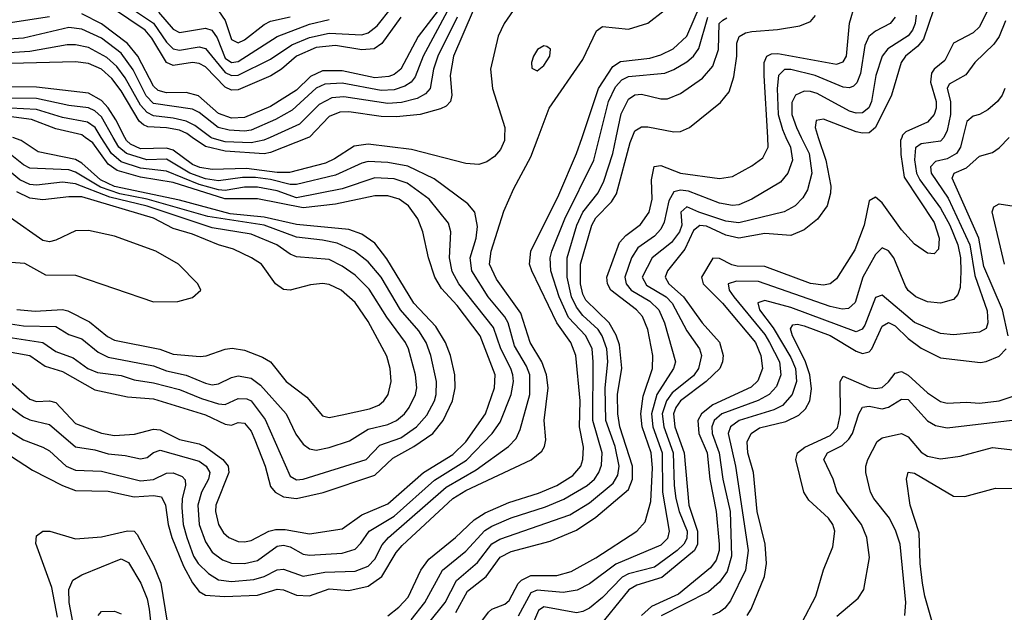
# Model space of a CAD drawing. Header units: inches. Extents: x 884549 to 1028252, y 526810 to 653624.
# Tile 173 of 256: x 933218 to 936246, y 568540 to 570362. Entities that reach past the tile are written whole.
import ezdxf

# ---------------------------------------------------------------- set-up
doc = ezdxf.new("R2010")
doc.units = ezdxf.units.IN
doc.header["$MEASUREMENT"] = 0
doc.layers.add('A9536', color=7, linetype='Continuous')
doc.layers.add('A9537', color=7, linetype='Continuous')

msp = doc.modelspace()

# ---------------------------------------------------------------- linework, layer by layer
at = {"layer": 'A9536', "color": 5}
for points, elevation in [([(933150, 569119.5), (933230, 569070.4), (933290, 569047.9), (933310, 569036.5), (933361.5, 568990), (933390, 568977.6), (933470, 568974.2), (933590, 568944.7), (933630, 568948.8), (933670, 568967.7), (933690, 568969.1), (933717.7, 568957.7), (933727.4, 568947.4), (933728.7, 568930), (933718.4, 568890), (933717.5, 568862.5), (933721.3, 568810), (933732, 568770), (933753, 568713), (933767.5, 568690), (933799.3, 568659.3), (933830, 568640.1), (933870, 568634.9), (933938.7, 568641.3), (933970, 568650), (934010, 568670.4), (934030, 568673.2), (934090, 568651.4), (934156.2, 568663.8), (934250, 568666.3), (934290, 568682), (934310, 568703.6), (934332.7, 568747.3), (934352.1, 568770), (934530, 568925.4), (934621.6, 568978.4), (934721.1, 569050), (934745.2, 569074.7), (934757.8, 569102.2), (934787.3, 569210), (934786.8, 569270), (934777.1, 569297.1), (934739.6, 569359.6), (934719.9, 569430), (934710, 569448.9), (934658.9, 569510), (934608.7, 569590), (934603.5, 569630), (934621.6, 569690), (934626.6, 569726.6), (934618.1, 569770), (934596, 569796), (934492.9, 569872.9), (934411.7, 569911.7), (934350, 569922.6), (934290, 569925.6), (934270, 569920.5), (934190, 569883.4), (934070, 569855.4), (934050, 569855.1), (933990, 569870.9), (933943.2, 569876.8), (933903.4, 569876.6), (933830, 569866.1), (933790, 569872.3), (933741.9, 569890), (933670, 569932.9), (933609.3, 569930.7), (933546.6, 569950), (933523.4, 569970), (933506.2, 570000)], 3040), ([(933155.2, 569195.2), (933230, 569140.9), (933250, 569131.4), (933310, 569117.9), (933390, 569049.3), (933450, 569039.7), (933490, 569027.2), (933542.7, 569022.7), (933590, 569011.8), (933610, 569015.9), (933630, 569031.5), (933650, 569038.9), (933770, 569004.8), (933792.3, 568990), (933802.6, 568970), (933799.4, 568950), (933777.7, 568910), (933766.3, 568870), (933770.6, 568810), (933790, 568756.8), (933810, 568725.2), (933841.7, 568701.7), (933870, 568691.8), (933910, 568690.4), (933950, 568699.9), (934010, 568743.7), (934030, 568746.5), (934050, 568741.2), (934090, 568718.8), (934110, 568715.6), (934210, 568722.5), (934250, 568734.7), (934267.6, 568752.4), (934292.5, 568790), (934370, 568836.1), (934493.6, 568946.4), (934591.8, 569008.2), (934671.4, 569090), (934695.6, 569124.4), (934729.9, 569209.9), (934736.5, 569250), (934734.9, 569270), (934729.1, 569290), (934698.2, 569350), (934675.3, 569415.3), (934569, 569550), (934548.2, 569588.2), (934540.1, 569630), (934544, 569710), (934536.6, 569736.6), (934477.3, 569810), (934410, 569859.8), (934370, 569872.8), (934310, 569875.6), (934210, 569842.3), (934070, 569814.2), (934010, 569836.1), (933950, 569847.2), (933910, 569846.6), (933850, 569836.5), (933830, 569838.5), (933770, 569855.4), (933670, 569896.7), (933590, 569905.2), (933530, 569925.1), (933500.5, 569950), (933469.2, 570000)], 3060), ([(933170, 569344), (933250, 569329.3), (933297.1, 569297.1), (933350, 569280.6), (933450, 569223.9), (933550, 569202.2), (933630, 569196.2), (933790, 569147.1), (933850, 569118.6), (933870, 569116), (933890, 569124), (933910, 569121.4), (933930, 569096.6), (933941.9, 569070), (933973, 568990), (933990, 568927), (934004, 568910), (934030, 568895.5), (934070, 568889.8), (934151.5, 568908.5), (934310, 568961.9), (934365.6, 569014.4), (934430, 569049.6), (934488.9, 569090), (934520.5, 569130), (934548.8, 569190), (934557.8, 569230), (934556.9, 569270), (934543.5, 569330), (934528.1, 569370), (934498.5, 569418.5), (934429.9, 569490), (934347, 569627), (934310, 569675.3), (934270, 569702.8), (934230, 569717), (934070, 569731.8), (933970, 569754.9), (933865.4, 569765.4), (933710, 569806.9), (933510, 569849.1), (933467.1, 569870), (933410, 569921.1), (933390, 569932.3), (933275.2, 569955.2), (933222.5, 569990), (933197.3, 570000)], 3120), ([(933190, 569247.7), (933250, 569195.1), (933270, 569188.6), (933310, 569190.1), (933330, 569185.3), (933390, 569120.8), (933470, 569091.2), (933510, 569084.1), (933571.7, 569088.3), (933630, 569103.1), (933650, 569101.1), (933710, 569071.1), (933770, 569058.2), (933790, 569049.3), (933843, 569010), (933859.2, 568990), (933861.1, 568970), (933821.6, 568870), (933820.2, 568850), (933829.7, 568810), (933845.1, 568785.1), (933862, 568770), (933890, 568758), (933910, 568756.9), (933930, 568761), (933984.3, 568790), (934004.9, 568795.1), (934034.7, 568794.7), (934110, 568781.9), (934210, 568796.6), (934270, 568839.8), (934350, 568873.3), (934460.1, 568970), (934550, 569025.2), (934590, 569064.6), (934651, 569150), (934678.2, 569230), (934680.1, 569270), (934634.6, 569390), (934563.4, 569483.4), (934515.8, 569535.8), (934494.9, 569570), (934475.9, 569630), (934458.4, 569710), (934442.2, 569750), (934414, 569790), (934385.7, 569810), (934350, 569820.8), (934310, 569820.2), (934190, 569794.4), (934090, 569783.5), (933950, 569811.6), (933849.1, 569810.9), (933690, 569861.3), (933590, 569878), (933518, 569898), (933490, 569917.2), (933442.9, 569982.9), (933420.2, 570000)], 3080), ([(933190, 569021), (933257.4, 568977.4), (933350, 568930.1), (933390, 568915), (933490, 568912.2), (933570, 568895.5), (933630, 568899.7), (933654.8, 568894.8), (933666.8, 568870), (933674.9, 568810), (933686.7, 568770), (933722.1, 568682.1), (933750, 568630.6), (933770, 568604.4), (933790, 568593), (933848.4, 568588.4), (933950, 568593.3), (934010, 568611.7), (934030, 568609.8), (934070, 568593.1), (934109.3, 568590.7), (934170, 568612.9), (934230, 568607.1), (934290, 568620.9), (934331.9, 568650), (934376.2, 568723.8), (934394.8, 568745.2), (934550, 568890.6), (934590, 568915), (934791.3, 569008.7), (934824.1, 569035.9), (934832.5, 569050), (934835.8, 569070), (934831.2, 569130), (934843.4, 569230), (934838.4, 569270), (934824.1, 569310), (934787.9, 569370), (934759.4, 569459.4), (934684.6, 569564.6), (934663.5, 569610), (934667.9, 569650), (934706.6, 569773.4), (934737.5, 569842.5), (934790, 569940.7), (934812.5, 570000)], 3020), ([(934709.3, 570000), (934709.1, 569990.9), (934696.8, 569963.2), (934678.5, 569941.5), (934655, 569925), (934630, 569917), (934590, 569919.6), (934422.7, 569962.7), (934290, 569978.9), (934247.3, 569972.7), (934186.3, 569933.7), (934158.8, 569921.2), (934047.9, 569892.1), (934010, 569892.3), (933916.1, 569903.9), (933810, 569901.7), (933772.3, 569907.7), (933750, 569916.7), (933690, 569961.1), (933670, 569966.6), (933590, 569965), (933559.1, 569979.1), (933546.4, 569990), (933541.4, 570000)], 3020), ([(934106.9, 570000), (933990, 569953.1), (933970, 569949), (933850, 569958), (933790, 569971.7), (933749.1, 570000)], 2980), ([(933988.4, 570000), (933968.9, 569991.2), (933930, 569982.8), (933850, 569986.5), (933810, 569997.3), (933806.4, 570000)], 2960), ([(934350, 568529.8), (934384.2, 568555.8), (934412.9, 568587.1), (934452.1, 568670), (934476.3, 568703.7), (934558.9, 568770), (934615.5, 568824.5), (934650, 568846.2), (934722.3, 568877.7), (934813.3, 568906.7), (934869.6, 568930.4), (934919.2, 568960.8), (934943.4, 568990), (934949.7, 569010.3), (934951.7, 569048.3), (934939.6, 569110), (934941.9, 569190), (934928.3, 569330), (934912.7, 569370), (934869.8, 569429.8), (934793.1, 569590), (934786.3, 569610), (934789.7, 569650.3), (934876, 569823.9), (934930.9, 569950), (934947.6, 570000)], 2980), ([(934422.5, 568517.5), (934464.2, 568570), (934518.4, 568670), (934590, 568727.9), (934648.4, 568791.6), (934670, 568805.4), (934730, 568830.8), (934835.3, 568864.7), (934892, 568888), (934963.3, 568930), (934985.6, 568950), (934999.1, 568970), (935007.1, 568992.9), (935009.7, 569030), (934980.8, 569130), (934981.9, 569310), (934978.3, 569350), (934959.4, 569390), (934906.1, 569446.1), (934877.2, 569510), (934851.9, 569590), (934849.9, 569630), (934854.4, 569650), (934894.2, 569750), (934984.2, 569930), (935001.5, 570000)], 2960), ([(934430, 568450.8), (934526.4, 568570), (934561.9, 568638.1), (934626.6, 568693.4), (934670, 568750.4), (934694.8, 568765.2), (934910, 568840.3), (934970, 568876.9), (935042.9, 568937.1), (935058, 568962), (935061.3, 568990), (935049.6, 569050), (935020.9, 569130), (935018.2, 569230), (935026.5, 569310), (935023.4, 569350), (935009.8, 569389.8), (934996.9, 569410), (934950, 569452.8), (934930, 569477.9), (934915.6, 569510), (934901.3, 569570), (934901.7, 569630), (934931.3, 569730), (934950, 569770), (934996.8, 569830), (935014.4, 569865.5), (935042, 569950), (935052.6, 570000)], 2940), ([(934559.8, 568540.2), (934595, 568605), (934653, 568650), (934696.2, 568710), (934730, 568727.2), (934850, 568759), (934930, 568793.2), (934990, 568832.8), (935090, 568917.8), (935103, 568950), (935102.7, 568990), (935064, 569110), (935057.9, 569150), (935056.2, 569210), (935069.5, 569290.5), (935062.6, 569362.6), (935052.6, 569392.6), (935030.7, 569430), (934959.3, 569499.3), (934950, 569517.7), (934942.3, 569550), (934942.8, 569610), (934977.2, 569730), (934990, 569752.9), (935038.2, 569801.8), (935053.9, 569826.1), (935095.2, 569984.8), (935101.5, 570000)], 2920), ([(934621.6, 568490), (934659.5, 568540.5), (934670.5, 568549.5), (934710, 568565), (934723.6, 568576.4), (934751.4, 568628.6), (934761.2, 568638.8), (934790, 568653.4), (934870, 568653.2), (934913.8, 568666.2), (934990, 568708.2), (935116.3, 568790), (935141.7, 568818.3), (935158.8, 568881.2), (935164.2, 568984.2), (935160, 569030), (935132.1, 569110), (935127.8, 569150), (935135.3, 569204.7), (935163.7, 569290), (935164.7, 569330), (935149.7, 569410), (935133.2, 569450), (935115.2, 569470), (935035.8, 569530), (935025.4, 569550), (935024.2, 569570), (935063.1, 569676.9), (935081.7, 569698.3), (935127.3, 569732.7), (935153.6, 569770), (935163, 569810), (935160.9, 569870), (935169.7, 569910.3), (935190, 569913.8), (935250, 569890), (935370, 569873.4), (935410, 569879.8), (935470, 569912.7), (935503.2, 569936.8), (935520.1, 569970), (935518.4, 570000)], 2880), ([(935574.6, 570000), (935588.1, 569970), (935594.4, 569930), (935580.8, 569890), (935557.7, 569862.3), (935470, 569809.7), (935430, 569793), (935410, 569790.4), (935370, 569798.2), (935274.6, 569834.6), (935250, 569837.3), (935230, 569832.2), (935214.9, 569805.1), (935200.2, 569739.8), (935190, 569717.8), (935170, 569696.5), (935119.5, 569660.5), (935099.2, 569630), (935079.4, 569570), (935082.7, 569550), (935098.8, 569530), (935156.3, 569496.3), (935183.3, 569470), (935201.2, 569430), (935234.6, 569310), (935229.2, 569290), (935178, 569210), (935161, 569150), (935165.2, 569110), (935193.4, 569030), (935195.1, 568910), (935215, 568790), (935210, 568767.2), (935190, 568746.8), (935051.6, 568688.4), (934970, 568627.5), (934932.1, 568607.9), (934890, 568601.2), (934810, 568608.8), (934790, 568600.2), (934751.4, 568528.6)], 2860), ([(935621.4, 570000), (935645.7, 569950), (935653.7, 569890), (935641, 569838.9), (935626.2, 569813.8), (935602.5, 569790), (935568.6, 569771.4), (935430, 569737.9), (935390, 569742.5), (935306.8, 569770), (935270, 569787), (935251, 569770), (935254, 569730), (935247.5, 569710), (935223.1, 569676.9), (935162.9, 569630), (935132.5, 569570), (935145.6, 569545.6), (935206.1, 569510), (935224.9, 569490), (935270, 569405.4), (935308.6, 569350), (935314.8, 569330), (935306, 569290), (935290, 569267.6), (935224.9, 569215.1), (935207.5, 569190), (935194.3, 569150), (935199.1, 569110), (935227.6, 569030), (935230.3, 568930.3), (935235.8, 568890), (935246.2, 568850), (935270.8, 568790), (935270, 568767.1), (935261, 568750), (935240.5, 568730), (935170, 568679.1), (935090, 568658.8), (935071.3, 568648.7), (935010, 568586.2), (934970, 568553.1), (934950, 568542.9), (934930, 568539.2), (934830, 568557.4), (934813.7, 568546.2), (934789.8, 568490.2)], 2840), ([(935673.9, 570000), (935697.2, 569930), (935712.3, 569850), (935711.6, 569828.4), (935701.1, 569790), (935671.7, 569748.3), (935630, 569716), (935590, 569698.6), (935510, 569704.4), (935430, 569690.3), (935390, 569699.7), (935330, 569727.3), (935310, 569728.9), (935290, 569713.9), (935264, 569656), (935209.9, 569590), (935203.2, 569570), (935214.8, 569550), (935259.1, 569510), (935317.3, 569430), (935370, 569370.3), (935381.9, 569330), (935379.9, 569310), (935370.8, 569289.2), (935329.4, 569250), (935250, 569190.5), (935235.9, 569170), (935228.9, 569150), (935232.8, 569110), (935261.6, 569030), (935275.4, 568870), (935302.7, 568790), (935302.9, 568750), (935293, 568730), (935193.2, 568646.8), (935116.1, 568623.9), (935090.9, 568609.1), (934990, 568484.5)], 2820), ([(935930.3, 570000), (935926.7, 569990), (935927.3, 569947.3), (935938.2, 569878.2), (936030, 569738.1), (936045.4, 569690), (936044, 569656), (936030, 569641.8), (936010, 569644.5), (935970, 569671.8), (935930, 569715.5), (935870, 569799), (935850, 569815.8), (935830, 569804.9), (935814.9, 569730), (935786.1, 569653.9), (935730, 569565.7), (935710, 569549.6), (935690, 569546), (935650, 569551.3), (935510, 569603), (935424.5, 569604.5), (935407.9, 569607.9), (935370, 569627.9), (935350, 569628.4), (935314.8, 569570), (935320.4, 569550), (935379.4, 569490), (935480.8, 569370), (935496.9, 569330), (935502.2, 569290), (935487.8, 569252.2), (935467.7, 569232.3), (935350, 569178.4), (935314.8, 569150), (935303.9, 569130), (935306.8, 569090), (935332.3, 569030), (935340.7, 568950), (935360.2, 568850), (935369.1, 568750), (935368.9, 568730), (935359.9, 568700.1), (935342.9, 568677.1), (935244.2, 568595.8), (935161.4, 568558.6), (935130, 568530.4)], 2780), ([(936060, 570000), (936050, 569988.2), (935990, 569979.7), (935972.6, 569967.4), (935969.3, 569930.7), (935976.4, 569890), (935986.5, 569870), (936050, 569782.9), (936078.3, 569730), (936103.2, 569670), (936111.3, 569630), (936112.5, 569587.5), (936110, 569539.1), (936102.8, 569517.2), (936090, 569501.4), (936050, 569490.1), (936010, 569494.7), (935974.3, 569510), (935950, 569529.6), (935942.3, 569542.3), (935906.5, 569630), (935890, 569651.3), (935870, 569660.5), (935850, 569639.8), (935810.9, 569570), (935787.2, 569492.8), (935766.4, 569473.6), (935747.5, 569472.5), (935710, 569480), (935490, 569557.1), (935422.4, 569557.6), (935396.8, 569550), (935400.3, 569530), (935414.5, 569510), (935510, 569393.7), (935524.4, 569370), (935554.3, 569310), (935559.1, 569270), (935545.3, 569234.7), (935523.3, 569210), (935488.8, 569191.2), (935376.9, 569150), (935353.8, 569130), (935346.6, 569110), (935348, 569090), (935369.4, 569030), (935380.3, 568950), (935402.7, 568850), (935407.3, 568712.7), (935393.8, 568666.2), (935370, 568632.5), (935336.6, 568603.4), (935190.7, 568529.3)], 2760), ([(936118.3, 570000), (936110.8, 569970), (936099.1, 569950), (936070, 569933.8), (936034.2, 569925.8), (936019.3, 569910), (936020.9, 569890), (936073.5, 569813.5), (936140.3, 569670), (936155.3, 569575.3), (936192.8, 569467.2), (936195.6, 569430), (936190, 569412.9), (936170, 569401.5), (936150, 569398.9), (936090, 569393.3), (936050, 569397.1), (935970, 569430.8), (935870, 569514.8), (935850, 569507.8), (935817.1, 569422.9), (935809.1, 569410.9), (935790, 569402.4), (935590, 569477.4), (935510, 569498.5), (935488.5, 569491.5), (935493.3, 569470), (935534.9, 569414.9), (935590, 569323.9), (935603.4, 569290), (935607, 569250), (935593.9, 569210), (935563.9, 569176.1), (935537.4, 569162.6), (935430.9, 569130), (935404.2, 569110), (935396.7, 569090), (935419, 568990), (935458.6, 568730), (935450.5, 568670), (935404.3, 568575.7), (935387, 568553), (935370, 568541.1), (935348.3, 568531.7)], 2740), ([(936258.2, 569390), (936240.5, 569470), (936182.9, 569602.9), (936167.2, 569690), (936085.7, 569874.3), (936091.6, 569890), (936130, 569906.8), (936170, 569942.7), (936210, 569953.7), (936230, 569967.8), (936260.8, 569999.2)], 2720), ([(933170, 569388), (933289.2, 569369.2), (933330, 569342.1), (933382.5, 569322.5), (933427.5, 569290), (933457.3, 569277.3), (933530, 569267.7), (933570, 569254.9), (933630, 569245.9), (933710, 569224.7), (933777.2, 569197.1), (933830, 569181.3), (933850, 569179.4), (933890, 569197), (933916.9, 569196.9), (933930.2, 569190.2), (933972.9, 569132.9), (934050, 568958.9), (934070, 568947.9), (934090, 568949.1), (934283.4, 569010), (934326.1, 569053.9), (934390, 569077), (934438.6, 569110), (934470, 569146.4), (934493.6, 569190), (934499.5, 569210), (934500.1, 569250), (934482.5, 569330), (934468.7, 569370), (934445.4, 569405.4), (934389.7, 569470), (934329.4, 569570), (934290, 569617.9), (934248.2, 569650), (934195.1, 569675.1), (934150, 569684.6), (934070, 569693), (933970, 569730), (933796.7, 569756.7), (933610, 569809.7), (933526.2, 569826.2), (933467.3, 569847.3), (933390, 569893.5), (933370, 569900.3), (933250, 569905.9), (933230, 569915.2), (933188.8, 569948.8)], 3140), ([(933190, 569427.1), (933230, 569420.9), (933330, 569418.4), (933370, 569393.8), (933410, 569380.4), (933459.8, 569339.8), (933490, 569324.6), (933630, 569297.4), (933670, 569282.5), (933730, 569269.5), (933790, 569244.3), (933810, 569239.9), (933830, 569242.1), (933870, 569262.2), (933890, 569266.9), (933930, 569260.4), (933958.9, 569238.9), (934038, 569150), (934068, 569088), (934090, 569056.8), (934110, 569042.3), (934130, 569038.7), (934170, 569046.7), (934232.5, 569067.5), (934290, 569103), (934350, 569117.4), (934377.3, 569130), (934401.6, 569150), (934416.2, 569170), (934435.5, 569210), (934439.7, 569230), (934435.2, 569270), (934413.9, 569350), (934404.6, 569370), (934347.1, 569447.1), (934293.3, 569533.3), (934250, 569576.8), (934210, 569604.3), (934170, 569624.6), (934070, 569632.9), (934050, 569641.6), (934009.2, 569670), (933930, 569702.4), (933810, 569722.2), (933610, 569788.2), (933496, 569816), (933390, 569857.1), (933350, 569862.1), (933270, 569853.2), (933250, 569855.5), (933219.3, 569870), (933170, 569910.4)], 3160), ([(933210, 569471.5), (933265.6, 569465.6), (933350, 569471), (933366.8, 569466.8), (933432.9, 569432.9), (933488.3, 569388.3), (933510, 569376.9), (933649, 569349), (933690, 569334), (933773, 569327), (933791.6, 569328.4), (933850, 569349.6), (933871.6, 569351.7), (933910, 569345.9), (933965, 569325), (933989.8, 569309.8), (934037.3, 569250), (934101.8, 569201.8), (934150, 569144.1), (934170, 569139.3), (934210, 569147), (934294.5, 569165.5), (934322.8, 569177.2), (934338.5, 569190), (934351.3, 569210), (934360.6, 569250), (934357.8, 569290), (934347.5, 569327.5), (934290, 569434.2), (934250, 569492.9), (934207, 569530), (934170, 569547.8), (934150, 569550.7), (934112.9, 569547.1), (934050, 569530.6), (934030, 569532.9), (934005.2, 569550), (933962.3, 569610), (933931.7, 569630), (933876, 569656), (933830, 569669.7), (933750, 569702.5), (933690, 569719.7), (933630, 569752.1), (933410, 569817.3), (933370, 569817.6), (933290, 569807.8), (933250, 569813.4), (933210, 569832.5)], 3180), ([(936246.7, 569610), (936208.4, 569771.6), (936213.7, 569786.3), (936230, 569795.7), (936290, 569787)], 2680), ([(933150, 569619.6), (933233.1, 569613.1), (933297.9, 569577.9), (933390, 569576.6), (933630, 569495), (933704.4, 569495.6), (933750, 569507.8), (933775.8, 569530), (933766.5, 569550), (933706.9, 569610), (933637.1, 569650), (933510, 569696.2), (933430, 569714), (933390, 569712.3), (933330, 569683.8), (933310, 569679), (933290, 569683.2), (933190, 569752.8)], 3220), ([(935455.5, 568530), (935467.6, 568550), (935508.9, 568650), (935514.9, 568690), (935510.3, 568749.7), (935485.8, 568850), (935474.4, 568970), (935457.5, 569030), (935455.5, 569064.5), (935467.4, 569090), (935492.7, 569107.3), (935573.7, 569126.3), (935613.8, 569146.2), (935634.4, 569165.6), (935648.3, 569190), (935653.3, 569226.7), (935647.6, 569270), (935633.6, 569313.6), (935594.9, 569390), (935588.2, 569411.8), (935595.8, 569424.2), (935610, 569426.2), (935630, 569421), (935710, 569391.5), (935790, 569342.7), (935810, 569336), (935830, 569341), (935838.3, 569350), (935870, 569419.5), (935890, 569430.9), (935910, 569420.4), (935950, 569381.8), (935990, 569351.9), (936050, 569322.1), (936172.2, 569307.8), (936190, 569310.8), (936230, 569327.9), (936252, 569350)], 2720), ([(935624, 568510), (935665.9, 568590), (935689.5, 568670.5), (935718.4, 568741.6), (935725, 568790), (935718.9, 568810), (935705.6, 568830), (935645.2, 568885.2), (935629.6, 568909.6), (935605.1, 569010), (935610.4, 569030), (935632.4, 569047.6), (935710, 569083.9), (935732.8, 569107.2), (935742.2, 569150), (935740.7, 569250), (935750, 569266.3), (935830, 569231.7), (935850, 569227.9), (935870, 569231.4), (935890, 569248.3), (935910, 569275.5), (935930, 569280.3), (935950, 569269.1), (936010, 569214.6), (936050, 569187.9), (936070, 569182.9), (936130, 569186.2), (936170, 569182.7), (936230.1, 569190.1), (936270, 569204)], 2680), ([(935731.3, 568528.7), (935796.2, 568583.8), (935813.5, 568610), (935831, 568709), (935822.7, 568770), (935806.9, 568810), (935731.8, 568910), (935719.4, 568950), (935690.8, 569010), (935702.5, 569030), (935747.4, 569052.6), (935767.7, 569072.3), (935778.7, 569090), (935798.6, 569150), (935810, 569171.2), (935830, 569173.4), (935870, 569166), (935890, 569170.4), (935930, 569195.4), (935950, 569194), (936010, 569129), (936034.2, 569114.2), (936070, 569107), (936270, 569130.5)], 2660), ([(935940.2, 568530), (935942.6, 568570), (935926, 568750), (935912.8, 568790), (935892.7, 568830), (935844.9, 568890), (935834.4, 568910), (935820.5, 568970), (935819.9, 568990), (935826.4, 569010), (935854.5, 569065.4), (935870, 569076.1), (935930, 569090.1), (935950, 569079.2), (935990, 569032.7), (936010, 569020.1), (936050, 569012.3), (936110, 569019.8), (936210, 569046.9), (936290, 569037.9)], 2640), ([(936030.7, 568490), (936001.1, 568590), (935993.9, 568630), (935987.1, 568690), (935984.3, 568784.3), (935956.1, 568870), (935944.7, 568950), (935950, 568971), (935970, 568968.1), (936090, 568896.8), (936124.1, 568895.9), (936218.6, 568921.4), (936270, 568921.2)], 2620), ([(933334.7, 568525.3), (933316.9, 568616.9), (933268.4, 568751.6), (933270, 568775.3), (933289.6, 568790), (933310.7, 568789.3), (933390, 568766.4), (933470, 568772.2), (933550, 568791.1), (933570, 568789.6), (933579.5, 568779.5), (933630, 568685.5), (933652.2, 568630), (933671.9, 568510)], 2980), ([(933385.5, 568490), (933370.9, 568570), (933369.6, 568610.4), (933381.4, 568638.6), (933410, 568656), (933530, 568704.2), (933553.3, 568693.3), (933590.8, 568630), (933610, 568581.3), (933616.9, 568550), (933627.7, 568450)], 2960), ([(933459.8, 568530), (933470, 568542.3), (933510, 568543.5), (933530, 568535.4)], 2940)]:
    msp.add_lwpolyline(points, dxfattribs=dict(at, elevation=elevation))
at = {"layer": 'A9537', "color": 5}
for points, elevation in [([(936257.7, 570502.3), (936230, 570463.5), (936170, 570340.3), (936150, 570321.6), (936090, 570290.1), (936063.2, 570236.8), (936029.9, 570210), (936022.3, 570197.7), (936019.4, 570170), (936036.8, 570110), (936036.5, 570090), (936029.9, 570070), (936010, 570046.6), (935942.8, 570017.2), (935932.9, 570007.1), (935930.3, 570000)], 2780), ([(934390.1, 570370), (934331.5, 570288.5), (934308.1, 570271.9), (934270, 570268.7), (934190, 570282), (934130, 570275.8), (934069.9, 570250.1), (934023.8, 570210), (933990.3, 570189.7), (933890, 570145.9), (933870, 570144.8), (933850, 570154.5), (933790, 570216.9), (933770, 570227.5), (933750, 570230.4), (933690, 570220.6), (933670, 570229.7), (933624.7, 570304.7), (933604.3, 570330), (933457.1, 570430)], 2880), ([(933481.9, 570450), (933630, 570351.5), (933670, 570292.9), (933690, 570271.7), (933710, 570268), (933770, 570278.5), (933790, 570272.8), (933850, 570199.8), (933870, 570190.6), (933890, 570191.6), (933990, 570240.6), (934055.5, 570284.5), (934110, 570307.3), (934170, 570320.7), (934270, 570315.4), (934290, 570321), (934317.5, 570342.5), (934362, 570398)], 2860), ([(934947.6, 570000), (934997.9, 570150), (935042.4, 570217.6), (935066.3, 570233.7), (935156.1, 570243.9), (935190, 570253.7), (935228, 570272), (935270, 570311.4), (935311.6, 570408.4)], 2980), ([(935518.4, 570000), (935507.6, 570190), (935507.8, 570230), (935515.4, 570250), (935530, 570257.1), (935550, 570257.9), (935730, 570225), (935750, 570231.8), (935760.8, 570250), (935769.4, 570350.6), (935787.3, 570410)], 2880), ([(934533.2, 570386.8), (934458.9, 570250), (934434.1, 570185.9), (934421.8, 570170), (934402.7, 570157.3), (934370, 570146.1), (934330, 570144.1), (934210, 570166.7), (934156.3, 570163.7), (934130, 570150.9), (934056.4, 570083.6), (934005.1, 570055), (933930, 570022.3), (933910, 570019.2), (933862.2, 570022.2), (933828.7, 570030), (933770, 570076.9), (933750, 570086.4), (933630, 570104.6), (933607.4, 570127.4), (933567.7, 570207.7), (933530, 570259), (933470, 570304.8), (933410, 570333.1), (933370, 570337.7), (933230, 570304.5), (933170, 570300.4)], 2940), ([(933310, 570370.6), (933170, 570348.9)], 2920), ([(934504.9, 570390), (934443.9, 570310), (934390.7, 570210), (934370, 570193.6), (934353.3, 570186.7), (934310, 570183), (934210, 570204.9), (934150, 570204.1), (934112.7, 570187.3), (934070, 570145.6), (933990, 570095), (933910, 570060.9), (933870, 570058.6), (933830, 570073.2), (933768, 570128), (933730, 570138.1), (933670, 570137), (933643.9, 570143.9), (933630, 570157.3), (933581.7, 570250), (933550, 570288.7), (933470, 570348.7), (933410, 570379.5)], 2920), ([(933644.8, 570384.8), (933690, 570332.6), (933710, 570321.9), (933790, 570335.3), (933809.7, 570329.7), (933825.9, 570305.9), (933850, 570243.1), (933870, 570230.7), (933890, 570233.7), (934010.1, 570310), (934110, 570348.2), (934170, 570362.5)], 2840), ([(933830, 570388.5), (933850, 570359.6), (933870, 570300.7), (933890, 570291), (933910, 570300.3), (933970, 570347.2), (933990, 570357.2), (934050, 570370.8)], 2820), ([(934563.2, 570370), (934503.7, 570250), (934491, 570210), (934480.8, 570150), (934466.5, 570133.6), (934440.1, 570119.9), (934392.6, 570107.4), (934350, 570104.5), (934215.5, 570124.5), (934178, 570122), (934138.8, 570101.2), (934079, 570041), (933988.4, 570000)], 2960), ([(934612.4, 570390), (934552.7, 570250), (934541.9, 570190), (934546.9, 570130), (934542.7, 570110), (934530, 570096.4), (934512.5, 570087.5), (934449.6, 570070.4), (934377, 570063), (934330, 570064.5), (934230, 570078.6), (934202.7, 570077.2), (934170, 570064.4), (934110, 570001.2), (934106.9, 570000)], 2980), ([(934735.5, 570390), (934708.3, 570350), (934690, 570310.9), (934665.6, 570210), (934672, 570150), (934710.1, 570030), (934709.3, 570000)], 3020), ([(934812.5, 570000), (934846.7, 570090), (934950, 570239.3), (934992.5, 570327.5), (935010, 570340.9), (935090, 570332.4), (935150, 570351.4), (935200.3, 570390)], 3020), ([(935001.5, 570000), (935028.8, 570110), (935050, 570155), (935070, 570176.5), (935090, 570187.3), (935202.1, 570197.9), (935230, 570208.3), (935270, 570232), (935290.4, 570249.6), (935306.8, 570273.2), (935334.4, 570370)], 2960), ([(935052.6, 570000), (935067.8, 570072.2), (935090, 570118), (935110, 570131.1), (935130, 570132.8), (935190, 570118.5), (935210, 570118.7), (935250, 570134.9), (935317.8, 570182.2), (935350, 570218.7), (935367.2, 570270), (935369.5, 570350), (935380, 570360), (935392.4, 570367.6)], 2940), ([(935101.5, 570000), (935110, 570020.6), (935130, 570032.9), (935150, 570032.8), (935230, 570016.8), (935250, 570017.8), (935278.4, 570030), (935373.1, 570106.8), (935400.1, 570139.9), (935414, 570186), (935423.5, 570250), (935423.9, 570290), (935430.3, 570310), (935450, 570321.7), (935470, 570325.9), (935548.5, 570331.5), (935617.2, 570342.8), (935650, 570355.7), (935665.2, 570374.8)], 2920), ([(935909.9, 570370), (935895.4, 570350), (935850, 570326.5), (935829.5, 570310), (935817.3, 570282.7), (935803.7, 570196.3), (935792.3, 570167.7), (935782.2, 570157.8), (935770, 570151.9), (935750, 570154.7), (935664.4, 570190), (935590, 570208.5), (935570, 570208.4), (935552, 570190), (935547.4, 570150), (935550.4, 570070), (935563.9, 570023.9), (935574.6, 570000)], 2860), ([(935975.3, 570375.3), (935972, 570350), (935963.9, 570330), (935950, 570312.3), (935887.3, 570272.7), (935870, 570250), (935851.1, 570190), (935837.7, 570110), (935829.5, 570090.5), (935810, 570075.4), (935790, 570074.7), (935770, 570081.1), (935670, 570134.8), (935650, 570141), (935630, 570141.7), (935603.9, 570130), (935592.5, 570107.5), (935592.6, 570070), (935606.9, 570030), (935621.4, 570000)], 2840), ([(936028.4, 570391.6), (935997.8, 570302.2), (935979.7, 570280.3), (935942.1, 570250), (935929, 570230), (935899, 570130), (935849.5, 570030.5), (935830, 570014.1), (935810, 570012.6), (935790, 570016.6), (935690, 570056.5), (935667.6, 570052.4), (935663.9, 570030), (935673.9, 570000)], 2820), ([(936250, 570358.6), (936229.7, 570310.3), (936213.3, 570286.7), (936154.8, 570230), (936128, 570192), (936076.2, 570163.8), (936069.9, 570150), (936080.1, 570110), (936080.8, 570070), (936070, 570021.1), (936060, 570000)], 2760), ([(933806.4, 570000), (933756.6, 570036.6), (933730, 570049.4), (933690, 570059.3), (933630, 570066.3), (933610, 570076), (933590, 570098.9), (933543.2, 570183.2), (933517.6, 570217.6), (933485.9, 570245.9), (933430, 570276.2), (933390, 570284.6), (933364.5, 570284.5), (933250, 570263.8), (933170, 570258.8)], 2960), ([(933749.1, 570000), (933731.9, 570011.9), (933710, 570021.8), (933670, 570029.5), (933612.8, 570032.8), (933599, 570039), (933586.1, 570050), (933530, 570143.2), (933501.5, 570181.5), (933470, 570209.5), (933430, 570227), (933390, 570232.5), (933190, 570226.7)], 2980), ([(933541.4, 570000), (933514.2, 570054.2), (933490, 570090.5), (933470, 570113), (933430, 570136.3), (933270, 570154.7), (933170, 570155.9)], 3020), ([(936247.6, 570150), (936239.5, 570130), (936224.5, 570110), (936195.4, 570084.6), (936170, 570070.1), (936150, 570065.3), (936130.7, 570049.3), (936118.3, 570000)], 2740), ([(933506.2, 570000), (933470, 570063.2), (933450, 570082), (933430, 570091.1), (933370, 570098.3), (933270, 570119.6), (933110, 570121.3)], 3040), ([(933420.2, 570000), (933410, 570007.8), (933330, 570025.8), (933255.1, 570055.1), (933170, 570066.3)], 3080), ([(933469.2, 570000), (933450.4, 570030), (933427, 570047), (933350, 570060.9), (933270, 570085.7), (933190, 570089.6)], 3060)]:
    msp.add_lwpolyline(points, dxfattribs=dict(at, elevation=elevation))
at = {"layer": 'A9537', "color": 5, "elevation": 3040}
msp.add_lwpolyline([(934830, 570281.3), (934810.6, 570270), (934798.3, 570250), (934792.2, 570230), (934793, 570213), (934810, 570204.2), (934830, 570221.1), (934848, 570250), (934850.9, 570270.9), (934839.4, 570279.4)], close=True, dxfattribs=at)

doc.saveas('drawing.dxf')
